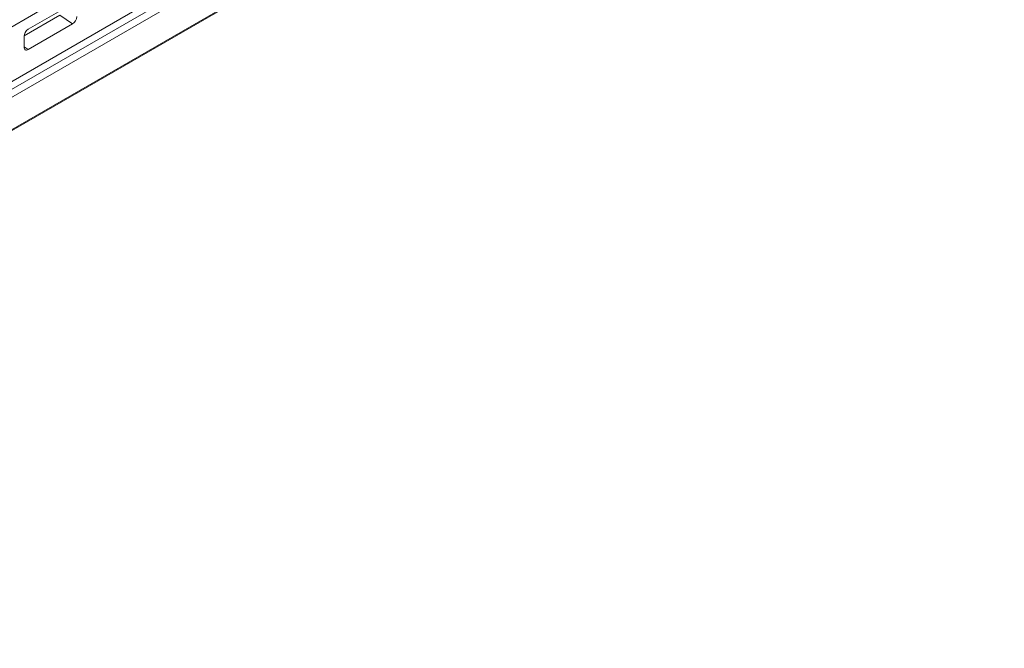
# Model space of a CAD drawing. Header units: millimetres. Extents: x 11 to 1665, y 44 to 957.
# Tile 52 of 69: x 1455 to 1562, y 384 to 453. Entities that reach past the tile are written whole.
import ezdxf

# ---------------------------------------------------------------- set-up
doc = ezdxf.new("R2010")
doc.units = ezdxf.units.MM
doc.header["$MEASUREMENT"] = 0
doc.layers.get('0').update_dxf_attribs({"lineweight": 25})

msp = doc.modelspace()

# ---------------------------------------------------------------- linework, layer by layer
at = {"color": 0, "linetype": 'Continuous', "lineweight": 0, "extrusion": (-5.55112e-17, 0.816497, 0.57735)}
for p, q in [((1356.297, 384.542), (1663.889, 562.13)), ((1356.235, 384.405), (1663.827, 561.993)), ((1366.904, 395.069), (1651.868, 559.593)), ((1652.575, 559.142), (1367.611, 394.618)), ((1367.611, 396.337), (1602.724, 532.079)), ((1460.719, 454.745), (1455.876, 451.948)), ((1452.517, 451.316), (1457.361, 454.112)), ((1455.422, 451.237), (1459.305, 453.479)), ((1455.876, 449.744), (1460.719, 452.54)), ((1459.305, 453.479), (1460.719, 452.54)), ((1455.416, 451.152), (1455.416, 450.009)), ((1455.416, 450.049), (1455.876, 449.744))]:
    msp.add_line(p, q, dxfattribs=at)
at = {"color": 0, "linetype": 'Continuous', "lineweight": 0}
for centre, major_axis, start_param, end_param in [((1460.719, 453.071), (0.325, 0.563), -2.3561945, -0.7853982), ((1455.876, 451.418), (-0.325, -0.563), -2.3561945, -0.7853982), ((1455.876, 450.275), (-0.325, -0.563), -0.7853982, 0.7853982)]:
    msp.add_ellipse(centre, major_axis=major_axis, ratio=0.5773503, start_param=start_param, end_param=end_param, dxfattribs=at)

doc.saveas('drawing.dxf')
